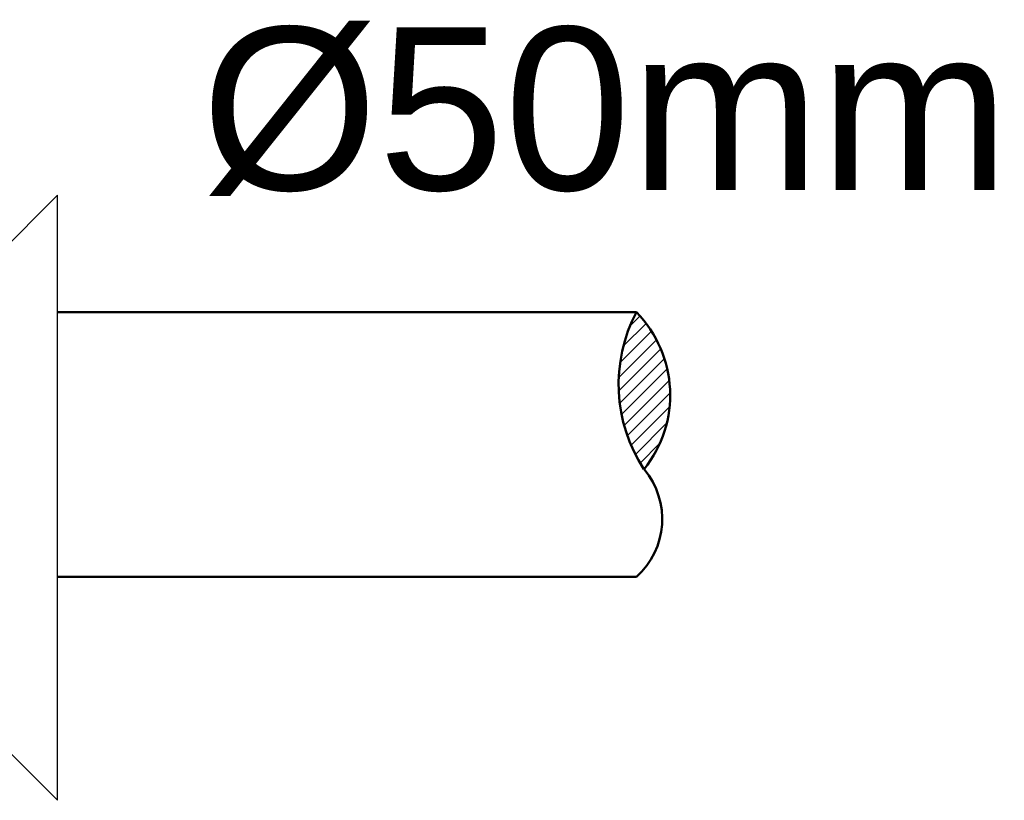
# Model space of a CAD drawing. Header units: millimetres. Extents: x 15 to 133, y 12 to 160.
# Tile 76 of 92: x 121.487 to 122.093, y 17.525 to 18.005. Entities that reach past the tile are written whole.
import ezdxf

# ---------------------------------------------------------------- set-up
doc = ezdxf.new("R2010")
doc.units = ezdxf.units.MM
doc.header["$MEASUREMENT"] = 0
for name, color, linetype, lineweight in [('Layout - Marco Polo', 252, 'Continuous', 25), ('Layout 01 - Marco Polo', 152, 'Continuous', 25), ('Layout-02 - Marco Polo', 243, 'Continuous', 50), ('Textos - Marco Polo', 143, 'Continuous', 25)]:
    doc.layers.add(name, color=color, linetype=linetype, lineweight=lineweight)
doc.styles.add('Textos 1-50 - Marco Polo', font='arial.ttf', dxfattribs={"height": 0.1})

msp = doc.modelspace()

# ---------------------------------------------------------------- linework, layer by layer
at = {"layer": 'Layout - Marco Polo'}
for p, q in [((121.86237, 17.81667), (121.86855, 17.82285)), ((121.85837, 17.80446), (121.87227, 17.81835)), ((121.85636, 17.79423), (121.87565, 17.81351)), ((121.85552, 17.77694), (121.88132, 17.80275)), ((121.85553, 17.78517), (121.87867, 17.80832)), ((121.85614, 17.76935), (121.88356, 17.79676)), ((121.85728, 17.76227), (121.88533, 17.79031)), ((121.85885, 17.75562), (121.88655, 17.78332)), ((121.86081, 17.74936), (121.8871, 17.77565)), ((121.86311, 17.74344), (121.88675, 17.76708)), ((121.86572, 17.73784), (121.88507, 17.75718)), ((121.86863, 17.73252), (121.88082, 17.74472))]:
    msp.add_line(p, q, dxfattribs=at)
at = {"layer": 'Layout 01 - Marco Polo'}
for p, q in [((121.46397, 17.85066), (121.51046, 17.89716)), ((121.51046, 17.52521), (121.51046, 17.89716)), ((121.46397, 17.5717), (121.51046, 17.52521))]:
    msp.add_line(p, q, dxfattribs=at)
at = {"layer": 'Layout-02 - Marco Polo'}
for p, q in [((121.51046, 17.82523), (121.86632, 17.82523)), ((121.51046, 17.6625), (121.86632, 17.6625))]:
    msp.add_line(p, q, dxfattribs=at)
for centre, radius, start, end in [((121.95089, 17.78095), 0.09546, 152.36288, 213.20873), ((121.81433, 17.7743), 0.07278, 321.16724, 44.40437), ((121.83466, 17.698), 0.04757, 311.73311, 40.14341)]:
    msp.add_arc(centre, radius, start, end, dxfattribs=at)

# ---------------------------------------------------------------- texts
at = {"layer": 'Textos - Marco Polo', "style": 'Textos 1-50 - Marco Polo'}
msp.add_text('%%C50mm', height=0.1, dxfattribs=at).set_placement((121.59881, 17.90036))

doc.saveas('drawing.dxf')
